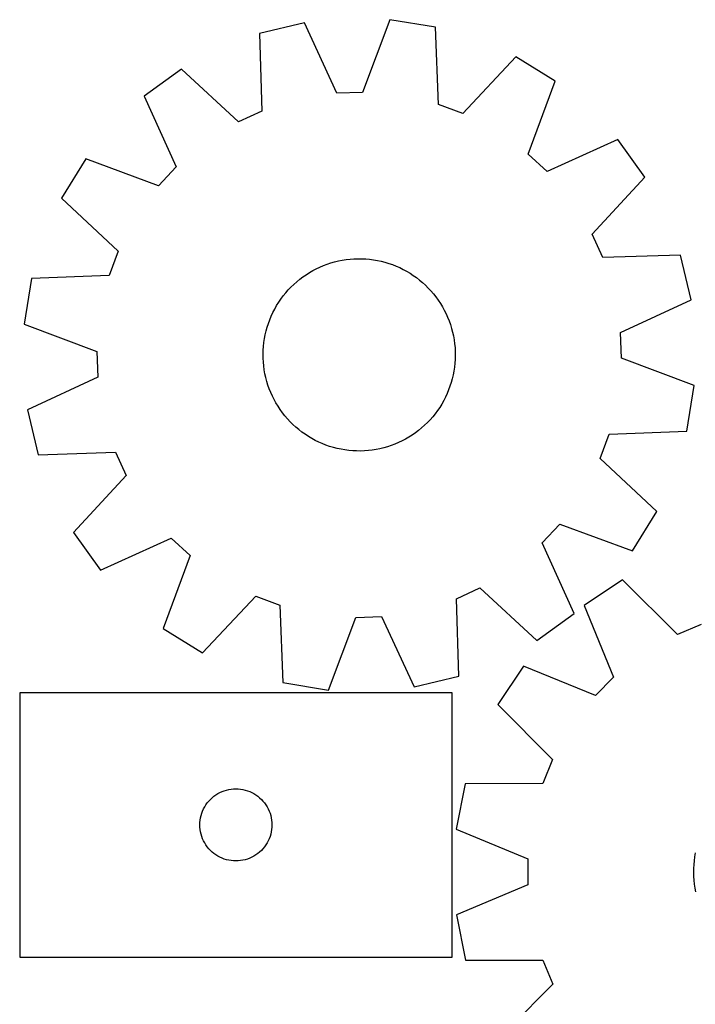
# Model space of a CAD drawing. Header units: millimetres. Extents: x 7 to 1243, y 7 to 1473.
# Tile 14 of 28: x 7 to 175, y 956 to 1201. Entities that reach past the tile are written whole.
import ezdxf

# ---------------------------------------------------------------- set-up
doc = ezdxf.new("R2010")
doc.units = ezdxf.units.MM
doc.layers.add('CUT', color=7, linetype='CONTINUOUS', true_color=0x000000)

msp = doc.modelspace()

# ---------------------------------------------------------------- linework, layer by layer
at = {"layer": 'CUT'}
for p, q in [((77.834843, 1200.639674), (66.608927, 1197.981803)), ((85.952393, 1183.045703), (77.834843, 1200.639674)), ((99.204095, 1201.412117), (92.378024, 1183.277973)), ((110.592613, 1199.571698), (99.204095, 1201.412117)), ((111.359329, 1180.210537), (110.592613, 1199.571698)), ((66.608927, 1197.981803), (67.242096, 1178.615814)), ((130.630829, 1192.107683), (117.384725, 1177.966144)), ((140.448149, 1186.049161), (130.630829, 1192.107683)), ((47.161914, 1189.0905), (37.807643, 1182.338975)), ((61.394473, 1175.942242), (47.161914, 1189.0905)), ((133.747307, 1167.868371), (140.448149, 1186.049161)), ((37.807643, 1182.338975), (45.803658, 1164.689437)), ((92.378024, 1183.277973), (85.952393, 1183.045703)), ((117.384725, 1177.966144), (111.359329, 1180.210537)), ((67.242096, 1178.615814), (61.394473, 1175.942242)), ((156.104691, 1171.485018), (138.455154, 1163.489003)), ((162.856217, 1162.130747), (156.104691, 1171.485018)), ((138.455154, 1163.489003), (133.747307, 1167.868371)), ((23.2435, 1166.682432), (17.184977, 1156.865112)), ((41.42429, 1159.98159), (23.2435, 1166.682432)), ((45.803658, 1164.689437), (41.42429, 1159.98159)), ((149.707959, 1147.898188), (162.856217, 1162.130747)), ((17.184977, 1156.865112), (31.326517, 1143.619008)), ((152.381531, 1142.050565), (149.707959, 1147.898188)), ((31.326517, 1143.619008), (29.082124, 1137.593612)), ((171.74752, 1142.683734), (152.381531, 1142.050565)), ((174.405391, 1131.457818), (171.74752, 1142.683734)), ((82.604405, 1140.042346), (83.520556, 1140.387835)), ((83.520556, 1140.387835), (84.450037, 1140.695668)), ((84.450037, 1140.695668), (85.3913, 1140.965332)), ((85.3913, 1140.965332), (86.342779, 1141.196379)), ((86.342779, 1141.196379), (87.30289, 1141.388425)), ((87.30289, 1141.388425), (88.270036, 1141.541149)), ((88.270036, 1141.541149), (89.242606, 1141.654297)), ((89.242606, 1141.654297), (90.218982, 1141.727682)), ((90.218982, 1141.727682), (91.197538, 1141.76118)), ((91.197538, 1141.76118), (92.176647, 1141.754737)), ((92.176647, 1141.754737), (93.154678, 1141.708363)), ((93.154678, 1141.708363), (94.130003, 1141.622134)), ((94.130003, 1141.622134), (95.101, 1141.496195)), ((95.101, 1141.496195), (96.066052, 1141.330756)), ((96.066052, 1141.330756), (97.023552, 1141.126091)), ((97.023552, 1141.126091), (97.971908, 1140.882541)), ((97.971908, 1140.882541), (98.909541, 1140.600512)), ((98.909541, 1140.600512), (99.834889, 1140.280473)), ((99.834889, 1140.280473), (100.746414, 1139.922957)), ((77.470942, 1137.215097), (78.276046, 1137.772325)), ((78.276046, 1137.772325), (79.103208, 1138.296251)), ((79.103208, 1138.296251), (79.951052, 1138.786001)), ((79.951052, 1138.786001), (80.818167, 1139.240762)), ((80.818167, 1139.240762), (81.703109, 1139.659776)), ((81.703109, 1139.659776), (82.604405, 1140.042346)), ((100.746414, 1139.922957), (101.642598, 1139.528558)), ((101.642598, 1139.528558), (102.521948, 1139.097933)), ((102.521948, 1139.097933), (103.383003, 1138.6318)), ((103.383003, 1138.6318), (104.224327, 1138.130933)), ((104.224327, 1138.130933), (105.044522, 1137.596166)), ((9.720963, 1136.826896), (7.880544, 1125.438378)), ((29.082124, 1137.593612), (9.720963, 1136.826896)), ((74.497317, 1134.672503), (75.201186, 1135.353137)), ((75.201186, 1135.353137), (75.932232, 1136.004495)), ((75.932232, 1136.004495), (76.689237, 1136.625493)), ((76.689237, 1136.625493), (77.470942, 1137.215097)), ((105.044522, 1137.596166), (105.842222, 1137.02839)), ((105.842222, 1137.02839), (106.6161, 1136.428549)), ((106.6161, 1136.428549), (107.364867, 1135.797643)), ((107.364867, 1135.797643), (108.087277, 1135.13672)), ((72.560244, 1132.466504), (73.175746, 1133.227984)), ((73.175746, 1133.227984), (73.821795, 1133.963726)), ((73.821795, 1133.963726), (74.497317, 1134.672503)), ((108.087277, 1135.13672), (108.782127, 1134.446881)), ((108.782127, 1134.446881), (109.448262, 1133.729274)), ((109.448262, 1133.729274), (110.084572, 1132.985093)), ((110.084572, 1132.985093), (110.689999, 1132.215578)), ((70.907004, 1130.040503), (71.424928, 1130.871435)), ((71.424928, 1130.871435), (71.976314, 1131.680551)), ((71.976314, 1131.680551), (72.560244, 1132.466504)), ((110.689999, 1132.215578), (111.263534, 1131.422009)), ((111.263534, 1131.422009), (111.804223, 1130.605706)), ((111.804223, 1130.605706), (112.311167, 1129.768029)), ((156.81142, 1123.340268), (174.405391, 1131.457818)), ((69.562333, 1127.4308), (69.97493, 1128.318752)), ((69.97493, 1128.318752), (70.423403, 1129.189136)), ((70.423403, 1129.189136), (70.907004, 1130.040503)), ((112.311167, 1129.768029), (112.783521, 1128.910371)), ((112.783521, 1128.910371), (113.2205, 1128.03416)), ((113.2205, 1128.03416), (113.621375, 1127.140855)), ((68.546352, 1124.676446), (68.847449, 1125.60813)), ((68.847449, 1125.60813), (69.186297, 1126.526758)), ((69.186297, 1126.526758), (69.562333, 1127.4308)), ((113.621375, 1127.140855), (113.98548, 1126.231942)), ((113.98548, 1126.231942), (114.312209, 1125.308934)), ((7.880544, 1125.438378), (26.014688, 1118.612307)), ((68.059354, 1122.780129), (68.283508, 1123.733256)), ((68.283508, 1123.733256), (68.546352, 1124.676446)), ((114.312209, 1125.308934), (114.601018, 1124.373368)), ((114.601018, 1124.373368), (114.851425, 1123.4268)), ((114.851425, 1123.4268), (115.063016, 1122.470806)), ((157.04369, 1116.914637), (156.81142, 1123.340268)), ((67.622438, 1119.877063), (67.728544, 1120.850427)), ((67.728544, 1120.850427), (67.874263, 1121.818653)), ((67.874263, 1121.818653), (68.059354, 1122.780129)), ((115.063016, 1122.470806), (115.235436, 1121.506977)), ((115.235436, 1121.506977), (115.3684, 1120.536917)), ((26.014688, 1118.612307), (26.246957, 1112.186676)), ((67.529709, 1117.921409), (67.556123, 1118.900182)), ((67.556123, 1118.900182), (67.622438, 1119.877063)), ((115.3684, 1120.536917), (115.461686, 1119.562241)), ((115.461686, 1119.562241), (115.515139, 1118.584572)), ((115.515139, 1118.584572), (115.528669, 1117.605535)), ((67.543239, 1116.942372), (67.529709, 1117.921409)), ((67.596692, 1115.964703), (67.543239, 1116.942372)), ((67.689977, 1114.990027), (67.596692, 1115.964703)), ((115.502255, 1116.626762), (115.43594, 1115.64988)), ((115.528669, 1117.605535), (115.502255, 1116.626762)), ((175.177834, 1110.088565), (157.04369, 1116.914637)), ((67.822941, 1114.019967), (67.689977, 1114.990027)), ((67.995362, 1113.056138), (67.822941, 1114.019967)), ((115.184115, 1113.708291), (114.999024, 1112.746815)), ((115.329834, 1114.676517), (115.184115, 1113.708291)), ((115.43594, 1115.64988), (115.329834, 1114.676517)), ((26.246957, 1112.186676), (8.652987, 1104.069126)), ((68.206952, 1112.100144), (67.995362, 1113.056138)), ((68.45736, 1111.153576), (68.206952, 1112.100144)), ((68.746169, 1110.21801), (68.45736, 1111.153576)), ((114.512026, 1110.850498), (114.210929, 1109.918814)), ((114.77487, 1111.793688), (114.512026, 1110.850498)), ((114.999024, 1112.746815), (114.77487, 1111.793688)), ((69.072898, 1109.295002), (68.746169, 1110.21801)), ((69.437003, 1108.386089), (69.072898, 1109.295002)), ((69.837878, 1107.492784), (69.437003, 1108.386089)), ((113.872081, 1109.000186), (113.496045, 1108.096144)), ((114.210929, 1109.918814), (113.872081, 1109.000186)), ((173.337415, 1098.700048), (175.177834, 1110.088565)), ((70.274857, 1106.616573), (69.837878, 1107.492784)), ((70.747211, 1105.758915), (70.274857, 1106.616573)), ((112.634975, 1106.337808), (112.151374, 1105.486441)), ((113.083447, 1107.208192), (112.634975, 1106.337808)), ((113.496045, 1108.096144), (113.083447, 1107.208192)), ((8.652987, 1104.069126), (11.310858, 1092.84321)), ((71.254154, 1104.921238), (70.747211, 1105.758915)), ((71.794844, 1104.104935), (71.254154, 1104.921238)), ((72.368379, 1103.311366), (71.794844, 1104.104935)), ((111.082064, 1103.846393), (110.498134, 1103.06044)), ((111.63345, 1104.655509), (111.082064, 1103.846393)), ((112.151374, 1105.486441), (111.63345, 1104.655509)), ((72.973806, 1102.541851), (72.368379, 1103.311366)), ((73.610116, 1101.79767), (72.973806, 1102.541851)), ((74.276251, 1101.080063), (73.610116, 1101.79767)), ((74.971101, 1100.390224), (74.276251, 1101.080063)), ((109.236582, 1101.563218), (108.561061, 1100.854441)), ((109.882632, 1102.29896), (109.236582, 1101.563218)), ((110.498134, 1103.06044), (109.882632, 1102.29896)), ((75.693511, 1099.729301), (74.971101, 1100.390224)), ((76.442278, 1099.098395), (75.693511, 1099.729301)), ((77.216155, 1098.498554), (76.442278, 1099.098395)), ((78.013855, 1097.930778), (77.216155, 1098.498554)), ((106.36914, 1098.901451), (105.587435, 1098.311847)), ((107.126146, 1099.522448), (106.36914, 1098.901451)), ((107.857191, 1100.173806), (107.126146, 1099.522448)), ((108.561061, 1100.854441), (107.857191, 1100.173806)), ((153.976254, 1097.933331), (173.337415, 1098.700048)), ((78.83405, 1097.396011), (78.013855, 1097.930778)), ((79.675375, 1096.895144), (78.83405, 1097.396011)), ((80.53643, 1096.429011), (79.675375, 1096.895144)), ((81.41578, 1095.998386), (80.53643, 1096.429011)), ((82.311964, 1095.603987), (81.41578, 1095.998386)), ((102.240211, 1096.286182), (101.355269, 1095.867168)), ((103.107326, 1096.740942), (102.240211, 1096.286182)), ((103.95517, 1097.230693), (103.107326, 1096.740942)), ((104.782332, 1097.754619), (103.95517, 1097.230693)), ((105.587435, 1098.311847), (104.782332, 1097.754619)), ((151.731861, 1091.907936), (153.976254, 1097.933331)), ((83.223488, 1095.246471), (82.311964, 1095.603987)), ((84.148837, 1094.926432), (83.223488, 1095.246471)), ((85.08647, 1094.644403), (84.148837, 1094.926432)), ((86.034825, 1094.400853), (85.08647, 1094.644403)), ((86.992326, 1094.196188), (86.034825, 1094.400853)), ((87.957378, 1094.030748), (86.992326, 1094.196188)), ((88.928374, 1093.90481), (87.957378, 1094.030748)), ((89.9037, 1093.818581), (88.928374, 1093.90481)), ((90.881731, 1093.772207), (89.9037, 1093.818581)), ((91.86084, 1093.765764), (90.881731, 1093.772207)), ((92.839396, 1093.799262), (91.86084, 1093.765764)), ((93.815772, 1093.872647), (92.839396, 1093.799262)), ((94.788342, 1093.985795), (93.815772, 1093.872647)), ((95.755488, 1094.138519), (94.788342, 1093.985795)), ((96.715599, 1094.330565), (95.755488, 1094.138519)), ((97.667078, 1094.561612), (96.715599, 1094.330565)), ((98.608341, 1094.831276), (97.667078, 1094.561612)), ((99.537822, 1095.139109), (98.608341, 1094.831276)), ((100.453973, 1095.484598), (99.537822, 1095.139109)), ((101.355269, 1095.867168), (100.453973, 1095.484598)), ((11.310858, 1092.84321), (30.676847, 1093.476379)), ((30.676847, 1093.476379), (33.350419, 1087.628756)), ((165.8734, 1078.661832), (151.731861, 1091.907936)), ((33.350419, 1087.628756), (20.202161, 1073.396197)), ((159.814878, 1068.844512), (165.8734, 1078.661832)), ((137.25472, 1070.837507), (141.634088, 1075.545354)), ((141.634088, 1075.545354), (159.814878, 1068.844512)), ((20.202161, 1073.396197), (26.953686, 1064.041926)), ((26.953686, 1064.041926), (44.603224, 1072.037941)), ((44.603224, 1072.037941), (49.311071, 1067.658573)), ((145.250735, 1053.187969), (137.25472, 1070.837507)), ((49.311071, 1067.658573), (42.610229, 1049.477783)), ((157.279026, 1061.644096), (147.692305, 1055.226912)), ((171.038685, 1048.001728), (157.279026, 1061.644096)), ((115.816282, 1056.91113), (121.663905, 1059.584702)), ((121.663905, 1059.584702), (135.896464, 1046.436444)), ((52.427549, 1043.41926), (65.673653, 1057.5608)), ((65.673653, 1057.5608), (71.699048, 1055.316407)), ((116.44945, 1037.545141), (115.816282, 1056.91113)), ((71.699048, 1055.316407), (72.465765, 1035.955246)), ((147.692305, 1055.226912), (155.060444, 1037.306171)), ((83.854282, 1034.114827), (90.680354, 1052.248971)), ((90.680354, 1052.248971), (97.105985, 1052.481241)), ((97.105985, 1052.481241), (105.223535, 1034.88727)), ((135.896464, 1046.436444), (145.250735, 1053.187969)), ((42.610229, 1049.477783), (52.427549, 1043.41926)), ((176.977022, 1050.467257), (171.038685, 1048.001728)), ((132.584677, 1040.094126), (126.183452, 1030.496742)), ((150.517653, 1032.755815), (132.584677, 1040.094126)), ((105.223535, 1034.88727), (116.44945, 1037.545141)), ((155.060444, 1037.306171), (150.517653, 1032.755815)), ((72.465765, 1035.955246), (83.854282, 1034.114827)), ((114.73199, 1033.451483), (6.73199, 1033.451483)), ((6.73199, 1033.451483), (6.73199, 967.451483)), ((114.73199, 967.451483), (114.73199, 1033.451483)), ((126.183452, 1030.496742), (139.848695, 1016.759801)), ((139.848695, 1016.759801), (137.393049, 1010.817369)), ((118.01689, 1010.734433), (115.77569, 999.417963)), ((137.393049, 1010.817369), (118.01689, 1010.734433)), ((54.797878, 1007.218041), (55.253137, 1007.591663)), ((55.253137, 1007.591663), (55.731858, 1007.934709)), ((55.731858, 1007.934709), (56.23199, 1008.245711)), ((56.23199, 1008.245711), (56.751392, 1008.523337)), ((56.751392, 1008.523337), (57.287839, 1008.766398)), ((57.287839, 1008.766398), (57.839035, 1008.973854)), ((57.839035, 1008.973854), (58.402619, 1009.144815)), ((58.402619, 1009.144815), (58.976177, 1009.27855)), ((58.976177, 1009.27855), (59.557254, 1009.374486)), ((59.557254, 1009.374486), (60.143362, 1009.432213)), ((60.143362, 1009.432213), (60.73199, 1009.451483)), ((60.73199, 1009.451483), (61.320618, 1009.432213)), ((61.320618, 1009.432213), (61.906726, 1009.374486)), ((61.906726, 1009.374486), (62.487803, 1009.27855)), ((62.487803, 1009.27855), (63.061361, 1009.144815)), ((63.061361, 1009.144815), (63.624945, 1008.973854)), ((63.624945, 1008.973854), (64.176141, 1008.766398)), ((64.176141, 1008.766398), (64.712588, 1008.523337)), ((64.712588, 1008.523337), (65.23199, 1008.245711)), ((65.23199, 1008.245711), (65.732122, 1007.934709)), ((65.732122, 1007.934709), (66.210843, 1007.591663)), ((66.210843, 1007.591663), (66.666102, 1007.218041)), ((52.937761, 1004.951483), (53.248763, 1005.451615)), ((53.248763, 1005.451615), (53.59181, 1005.930335)), ((53.59181, 1005.930335), (53.965432, 1006.385595)), ((53.965432, 1006.385595), (54.368029, 1006.815444)), ((54.368029, 1006.815444), (54.797878, 1007.218041)), ((66.666102, 1007.218041), (67.095951, 1006.815444)), ((67.095951, 1006.815444), (67.498548, 1006.385595)), ((67.498548, 1006.385595), (67.87217, 1005.930335)), ((67.87217, 1005.930335), (68.215217, 1005.451615)), ((68.215217, 1005.451615), (68.526219, 1004.951483)), ((51.904922, 1002.207295), (52.038658, 1002.780854)), ((52.038658, 1002.780854), (52.209619, 1003.344438)), ((52.209619, 1003.344438), (52.417074, 1003.895633)), ((52.417074, 1003.895633), (52.660135, 1004.432081)), ((52.660135, 1004.432081), (52.937761, 1004.951483)), ((68.526219, 1004.951483), (68.803845, 1004.432081)), ((68.803845, 1004.432081), (69.046906, 1003.895633)), ((69.046906, 1003.895633), (69.254361, 1003.344438)), ((69.254361, 1003.344438), (69.425322, 1002.780854)), ((69.425322, 1002.780854), (69.559058, 1002.207295)), ((51.73199, 1000.451483), (51.75126, 1001.040111)), ((51.75126, 999.862854), (51.73199, 1000.451483)), ((51.75126, 1001.040111), (51.808986, 1001.626218)), ((51.808986, 1001.626218), (51.904922, 1002.207295)), ((69.559058, 1002.207295), (69.654994, 1001.626218)), ((69.654994, 1001.626218), (69.71272, 1001.040111)), ((69.71272, 1001.040111), (69.73199, 1000.451483)), ((69.73199, 1000.451483), (69.71272, 999.862854)), ((51.808986, 999.276747), (51.75126, 999.862854)), ((51.904922, 998.69567), (51.808986, 999.276747)), ((52.038658, 998.122111), (51.904922, 998.69567)), ((52.209619, 997.558527), (52.038658, 998.122111)), ((69.425322, 998.122111), (69.254361, 997.558527)), ((69.559058, 998.69567), (69.425322, 998.122111)), ((69.654994, 999.276747), (69.559058, 998.69567)), ((69.71272, 999.862854), (69.654994, 999.276747)), ((115.77569, 999.417963), (133.657628, 991.956146)), ((52.417074, 997.007332), (52.209619, 997.558527)), ((52.660135, 996.470884), (52.417074, 997.007332)), ((52.937761, 995.951483), (52.660135, 996.470884)), ((53.248763, 995.45135), (52.937761, 995.951483)), ((53.59181, 994.97263), (53.248763, 995.45135)), ((68.215217, 995.45135), (67.87217, 994.97263)), ((68.526219, 995.951483), (68.215217, 995.45135)), ((68.803845, 996.470884), (68.526219, 995.951483)), ((69.046906, 997.007332), (68.803845, 996.470884)), ((69.254361, 997.558527), (69.046906, 997.007332)), ((53.965432, 994.51737), (53.59181, 994.97263)), ((54.368029, 994.087522), (53.965432, 994.51737)), ((54.797878, 993.684924), (54.368029, 994.087522)), ((55.253137, 993.311303), (54.797878, 993.684924)), ((55.731858, 992.968256), (55.253137, 993.311303)), ((56.23199, 992.657254), (55.731858, 992.968256)), ((65.732122, 992.968256), (65.23199, 992.657254)), ((66.210843, 993.311303), (65.732122, 992.968256)), ((66.666102, 993.684924), (66.210843, 993.311303)), ((67.095951, 994.087522), (66.666102, 993.684924)), ((67.498548, 994.51737), (67.095951, 994.087522)), ((67.87217, 994.97263), (67.498548, 994.51737)), ((175.385683, 992.478985), (175.555657, 993.443249)), ((56.751392, 992.379628), (56.23199, 992.657254)), ((57.287839, 992.136567), (56.751392, 992.379628)), ((57.839035, 991.929111), (57.287839, 992.136567)), ((58.402619, 991.75815), (57.839035, 991.929111)), ((58.976177, 991.624415), (58.402619, 991.75815)), ((59.557254, 991.528479), (58.976177, 991.624415)), ((60.143362, 991.470752), (59.557254, 991.528479)), ((60.73199, 991.451483), (60.143362, 991.470752)), ((61.320618, 991.470752), (60.73199, 991.451483)), ((61.906726, 991.528479), (61.320618, 991.470752)), ((62.487803, 991.624415), (61.906726, 991.528479)), ((63.061361, 991.75815), (62.487803, 991.624415)), ((63.624945, 991.929111), (63.061361, 991.75815)), ((64.176141, 992.136567), (63.624945, 991.929111)), ((64.712588, 992.379628), (64.176141, 992.136567)), ((65.23199, 992.657254), (64.712588, 992.379628)), ((133.657628, 991.956146), (133.662977, 985.52632)), ((175.113401, 989.555879), (175.164371, 990.533682)), ((175.164371, 990.533682), (175.255182, 991.508591)), ((175.255182, 991.508591), (175.385683, 992.478985)), ((175.102356, 988.576812), (175.113401, 989.555879)), ((175.131255, 987.598109), (175.102356, 988.576812)), ((133.662977, 985.52632), (115.793478, 978.034762)), ((175.20005, 986.621399), (175.131255, 987.598109)), ((175.308626, 985.648307), (175.20005, 986.621399)), ((175.456803, 984.680455), (175.308626, 985.648307)), ((175.644334, 983.719452), (175.456803, 984.680455)), ((115.793478, 978.034762), (118.053505, 966.722037)), ((6.73199, 967.451483), (114.73199, 967.451483)), ((118.053505, 966.722037), (137.429775, 966.671338)), ((137.429775, 966.671338), (139.895304, 960.733001)), ((139.895304, 960.733001), (126.252936, 946.973342))]:
    msp.add_line(p, q, dxfattribs=at)

doc.saveas('drawing.dxf')
